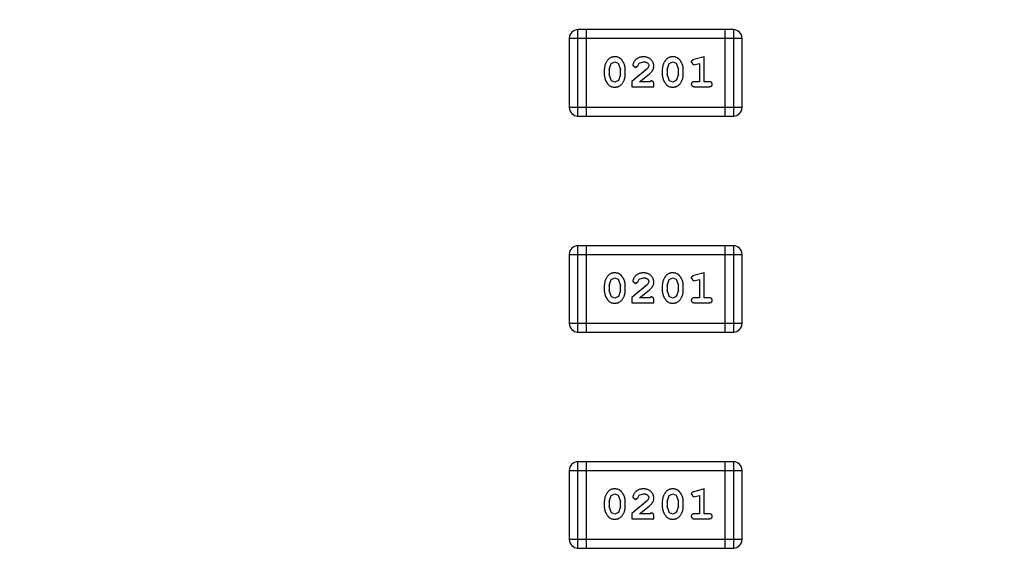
# Model space of a CAD drawing. Header units: inches. Extents: x 398 to 599, y 40 to 151.
# Tile 44 of 100: x 550 to 553.47, y 90.49 to 92.42. Entities that reach past the tile are written whole.
import ezdxf

# ---------------------------------------------------------------- set-up
doc = ezdxf.new("R2010")
doc.units = ezdxf.units.IN
doc.header["$LTSCALE"] = 1.21
doc.header["$MEASUREMENT"] = 0
doc.layers.get('0').update_dxf_attribs({"linetype": 'CONTINUOUS'})

msp = doc.modelspace()

# ---------------------------------------------------------------- linework, layer by layer
at = {"color": 7, "linetype": 'Continuous'}
for p, q in [((551.9699, 92.077), (551.9699, 92.3818)), ((552.5185, 92.3818), (551.9699, 92.3818)), ((552.0003, 92.077), (552.0003, 92.3818)), ((552.488, 92.3818), (552.488, 92.077)), ((552.5185, 92.3818), (552.5185, 92.077)), ((551.9394, 92.3513), (551.9394, 92.1075)), ((551.9394, 92.3513), (552.549, 92.3513)), ((552.549, 92.1075), (552.549, 92.3513)), ((552.0878, 92.2629), (552.1002, 92.2687)), ((552.1002, 92.2687), (552.1123, 92.2634)), ((552.1862, 92.2633), (552.2011, 92.2687)), ((552.2923, 92.2629), (552.3047, 92.2687)), ((552.3047, 92.2687), (552.3168, 92.2634)), ((552.37, 92.267), (552.3779, 92.2577)), ((552.4157, 92.286), (552.3791, 92.2761)), ((552.4157, 92.1979), (552.4157, 92.286)), ((552.0633, 92.2414), (552.0633, 92.2237)), ((552.0806, 92.2411), (552.0878, 92.2629)), ((552.0806, 92.2411), (552.0806, 92.2239)), ((552.1123, 92.2634), (552.1199, 92.2411)), ((552.1199, 92.2239), (552.1199, 92.2411)), ((552.1372, 92.2237), (552.1372, 92.2414)), ((552.2158, 92.2445), (552.1608, 92.1995)), ((552.164, 92.2567), (552.1728, 92.2483)), ((552.1728, 92.2483), (552.1813, 92.2548)), ((552.1813, 92.2548), (552.1862, 92.2633)), ((552.2206, 92.2542), (552.2158, 92.2445)), ((552.2678, 92.2414), (552.2678, 92.2237)), ((552.2851, 92.2411), (552.2923, 92.2629)), ((552.2851, 92.2411), (552.2851, 92.2239)), ((552.3168, 92.2634), (552.3244, 92.2411)), ((552.3244, 92.2239), (552.3244, 92.2411)), ((552.3417, 92.2237), (552.3417, 92.2414)), ((552.3779, 92.2577), (552.3833, 92.2587)), ((552.3833, 92.2587), (552.3984, 92.2629)), ((552.3984, 92.2629), (552.3984, 92.1979)), ((552.0882, 92.2016), (552.0806, 92.2239)), ((552.1004, 92.1964), (552.0882, 92.2016)), ((552.1127, 92.2022), (552.1004, 92.1964)), ((552.1199, 92.2239), (552.1127, 92.2022)), ((552.1608, 92.1995), (552.1608, 92.1806)), ((552.1875, 92.1979), (552.2211, 92.225)), ((552.2237, 92.1979), (552.1875, 92.1979)), ((552.2292, 92.2011), (552.2237, 92.1979)), ((552.2927, 92.2016), (552.2851, 92.2239)), ((552.3049, 92.1964), (552.2927, 92.2016)), ((552.3172, 92.2022), (552.3049, 92.1964)), ((552.3244, 92.2239), (552.3172, 92.2022)), ((552.3984, 92.1979), (552.381, 92.1979)), ((552.433, 92.1979), (552.4157, 92.1979)), ((552.1608, 92.1806), (552.2379, 92.1806)), ((552.2379, 92.1806), (552.2379, 92.1885)), ((552.381, 92.1806), (552.433, 92.1806)), ((552.549, 92.1075), (551.9394, 92.1075)), ((551.9699, 92.077), (552.5185, 92.077)), ((551.9699, 91.315), (551.9699, 91.6198)), ((552.5185, 91.6198), (551.9699, 91.6198)), ((552.0003, 91.315), (552.0003, 91.6198)), ((552.488, 91.6198), (552.488, 91.315)), ((552.5185, 91.6198), (552.5185, 91.315)), ((551.9394, 91.5893), (551.9394, 91.3455)), ((551.9394, 91.5893), (552.549, 91.5893)), ((552.549, 91.3455), (552.549, 91.5893)), ((552.0806, 91.4791), (552.0878, 91.5009)), ((552.0878, 91.5009), (552.1002, 91.5067)), ((552.1002, 91.5067), (552.1123, 91.5014)), ((552.1123, 91.5014), (552.1199, 91.4791)), ((552.1813, 91.4928), (552.1862, 91.5013)), ((552.1862, 91.5013), (552.2011, 91.5067)), ((552.2851, 91.4791), (552.2923, 91.5009)), ((552.2923, 91.5009), (552.3047, 91.5067)), ((552.3047, 91.5067), (552.3168, 91.5014)), ((552.3168, 91.5014), (552.3244, 91.4791)), ((552.37, 91.505), (552.3779, 91.4957)), ((552.4157, 91.524), (552.3791, 91.5141)), ((552.3833, 91.4967), (552.3984, 91.5009)), ((552.3984, 91.5009), (552.3984, 91.4359)), ((552.4157, 91.4359), (552.4157, 91.524)), ((552.0633, 91.4794), (552.0633, 91.4617)), ((552.0806, 91.4791), (552.0806, 91.4619)), ((552.1199, 91.4619), (552.1199, 91.4791)), ((552.1372, 91.4617), (552.1372, 91.4794)), ((552.2158, 91.4825), (552.1608, 91.4375)), ((552.164, 91.4947), (552.1728, 91.4863)), ((552.1728, 91.4863), (552.1813, 91.4928)), ((552.2206, 91.4922), (552.2158, 91.4825)), ((552.2678, 91.4794), (552.2678, 91.4617)), ((552.2851, 91.4791), (552.2851, 91.4619)), ((552.3244, 91.4619), (552.3244, 91.4791)), ((552.3417, 91.4617), (552.3417, 91.4794)), ((552.3779, 91.4957), (552.3833, 91.4967)), ((552.0882, 91.4396), (552.0806, 91.4619)), ((552.1004, 91.4344), (552.0882, 91.4396)), ((552.1127, 91.4402), (552.1004, 91.4344)), ((552.1199, 91.4619), (552.1127, 91.4402)), ((552.1608, 91.4375), (552.1608, 91.4186)), ((552.1875, 91.4359), (552.2211, 91.463)), ((552.2237, 91.4359), (552.1875, 91.4359)), ((552.2292, 91.4391), (552.2237, 91.4359)), ((552.2927, 91.4396), (552.2851, 91.4619)), ((552.3049, 91.4344), (552.2927, 91.4396)), ((552.3172, 91.4402), (552.3049, 91.4344)), ((552.3244, 91.4619), (552.3172, 91.4402)), ((552.3984, 91.4359), (552.381, 91.4359)), ((552.433, 91.4359), (552.4157, 91.4359)), ((552.1608, 91.4186), (552.2379, 91.4186)), ((552.2379, 91.4186), (552.2379, 91.4265)), ((552.381, 91.4186), (552.433, 91.4186)), ((552.549, 91.3455), (551.9394, 91.3455)), ((551.9699, 91.315), (552.5185, 91.315)), ((551.9699, 90.553), (551.9699, 90.8578)), ((552.5185, 90.8578), (551.9699, 90.8578)), ((552.0003, 90.553), (552.0003, 90.8578)), ((552.488, 90.8578), (552.488, 90.553)), ((552.5185, 90.8578), (552.5185, 90.553)), ((551.9394, 90.8273), (551.9394, 90.5835)), ((551.9394, 90.8273), (552.549, 90.8273)), ((552.549, 90.5835), (552.549, 90.8273)), ((552.0806, 90.7171), (552.0878, 90.7389)), ((552.0878, 90.7389), (552.1002, 90.7447)), ((552.1002, 90.7447), (552.1123, 90.7394)), ((552.1123, 90.7394), (552.1199, 90.7171)), ((552.1813, 90.7308), (552.1862, 90.7393)), ((552.1862, 90.7393), (552.2011, 90.7447)), ((552.2851, 90.7171), (552.2923, 90.7389)), ((552.2923, 90.7389), (552.3047, 90.7447)), ((552.3047, 90.7447), (552.3168, 90.7394)), ((552.3168, 90.7394), (552.3244, 90.7171)), ((552.37, 90.743), (552.3779, 90.7337)), ((552.4157, 90.762), (552.3791, 90.7521)), ((552.3833, 90.7347), (552.3984, 90.7389)), ((552.3984, 90.7389), (552.3984, 90.6739)), ((552.4157, 90.6739), (552.4157, 90.762)), ((552.0633, 90.7174), (552.0633, 90.6997)), ((552.0806, 90.7171), (552.0806, 90.6999)), ((552.1199, 90.6999), (552.1199, 90.7171)), ((552.1372, 90.6997), (552.1372, 90.7174)), ((552.2158, 90.7205), (552.1608, 90.6755)), ((552.164, 90.7327), (552.1728, 90.7243)), ((552.1728, 90.7243), (552.1813, 90.7308)), ((552.2206, 90.7302), (552.2158, 90.7205)), ((552.2678, 90.7174), (552.2678, 90.6997)), ((552.2851, 90.7171), (552.2851, 90.6999)), ((552.3244, 90.6999), (552.3244, 90.7171)), ((552.3417, 90.6997), (552.3417, 90.7174)), ((552.3779, 90.7337), (552.3833, 90.7347)), ((552.0882, 90.6776), (552.0806, 90.6999)), ((552.1004, 90.6723), (552.0882, 90.6776)), ((552.1127, 90.6782), (552.1004, 90.6723)), ((552.1199, 90.6999), (552.1127, 90.6782)), ((552.1608, 90.6755), (552.1608, 90.6566)), ((552.1875, 90.6739), (552.2211, 90.701)), ((552.2237, 90.6739), (552.1875, 90.6739)), ((552.2292, 90.6771), (552.2237, 90.6739)), ((552.2927, 90.6776), (552.2851, 90.6999)), ((552.3049, 90.6723), (552.2927, 90.6776)), ((552.3172, 90.6782), (552.3049, 90.6723)), ((552.3244, 90.6999), (552.3172, 90.6782)), ((552.3984, 90.6739), (552.381, 90.6739)), ((552.433, 90.6739), (552.4157, 90.6739)), ((552.1608, 90.6566), (552.2379, 90.6566)), ((552.2379, 90.6566), (552.2379, 90.6645)), ((552.381, 90.6566), (552.433, 90.6566)), ((552.549, 90.5835), (551.9394, 90.5835)), ((551.9699, 90.553), (552.5185, 90.553))]:
    msp.add_line(p, q, dxfattribs=at)
for centre, radius, start, end in [((553.751, 92.925), 23, 281.22586, 258.77532), ((553.751, 92.925), 22.75, 294.44334, 241.13427), ((551.9699, 92.3513), 0.0305, 90, 180), ((552.5185, 92.3513), 0.0305, 0, 90), ((551.9699, 92.1075), 0.0305, 180, 270), ((552.5185, 92.1075), 0.0305, 270, 0), ((551.9699, 91.5893), 0.0305, 90, 180), ((552.5185, 91.5893), 0.0305, 0, 90), ((551.9699, 91.3455), 0.0305, 180, 270), ((552.5185, 91.3455), 0.0305, 270, 0), ((551.9699, 90.8273), 0.0305, 90, 180), ((552.5185, 90.8273), 0.0305, 0, 90), ((551.9699, 90.5835), 0.0305, 180, 270), ((552.5185, 90.5835), 0.0305, 270, 0)]:
    msp.add_arc(centre, radius, start, end, dxfattribs=at)
for points, knots in [([(552.1001, 92.286), (552.0986, 92.286), (552.0958, 92.2859), (552.0917, 92.2852), (552.0879, 92.2841), (552.0843, 92.2825), (552.081, 92.2804), (552.078, 92.2779), (552.0752, 92.2749), (552.0727, 92.2716), (552.0705, 92.268), (552.0686, 92.2643), (552.0669, 92.2606), (552.0656, 92.2568), (552.0645, 92.253), (552.0638, 92.2492), (552.0634, 92.2453), (552.0633, 92.2427), (552.0633, 92.2414)], [0, 0, 0, 0, 0.06692, 0.130834, 0.19258, 0.252759, 0.312631, 0.373411, 0.436359, 0.501894, 0.568244, 0.632472, 0.69556, 0.757163, 0.818592, 0.878885, 0.939235, 1, 1, 1, 1]), ([(552.1372, 92.2414), (552.1372, 92.2425), (552.1371, 92.2446), (552.1369, 92.2478), (552.1363, 92.251), (552.1357, 92.2541), (552.1347, 92.2571), (552.1336, 92.2601), (552.1323, 92.2631), (552.1308, 92.266), (552.1292, 92.2687), (552.1276, 92.2713), (552.1259, 92.2736), (552.1243, 92.2757), (552.1226, 92.2775), (552.1208, 92.2792), (552.1191, 92.2806), (552.1167, 92.2822), (552.1136, 92.2838), (552.1094, 92.2851), (552.1049, 92.2859), (552.1017, 92.286), (552.1001, 92.286)], [0, 0, 0, 0, 0.049855, 0.099516, 0.148482, 0.19758, 0.246804, 0.296268, 0.346517, 0.397047, 0.446826, 0.49336, 0.537801, 0.579207, 0.617974, 0.654833, 0.689171, 0.722088, 0.786392, 0.853518, 0.924186, 1, 1, 1, 1]), ([(552.2012, 92.286), (552.1995, 92.286), (552.1962, 92.2858), (552.1912, 92.285), (552.1865, 92.2836), (552.182, 92.2816), (552.1778, 92.2791), (552.1742, 92.2763), (552.171, 92.273), (552.1685, 92.2695), (552.1666, 92.2659), (552.1651, 92.2626), (552.1642, 92.2595), (552.164, 92.2576), (552.164, 92.2567)], [0, 0, 0, 0, 0.098286, 0.193983, 0.289056, 0.384352, 0.477435, 0.566197, 0.652355, 0.737986, 0.818188, 0.887401, 0.94802, 1, 1, 1, 1]), ([(552.2011, 92.2687), (552.2025, 92.2687), (552.2052, 92.2686), (552.209, 92.2677), (552.2124, 92.2664), (552.2153, 92.2644), (552.2176, 92.2622), (552.2193, 92.2597), (552.2204, 92.257), (552.2205, 92.2551), (552.2206, 92.2542)], [0, 0, 0, 0, 0.156344, 0.299348, 0.4327, 0.561, 0.682299, 0.791883, 0.89611, 1, 1, 1, 1]), ([(552.2379, 92.2533), (552.2379, 92.2544), (552.2378, 92.2566), (552.2373, 92.2598), (552.2365, 92.2629), (552.2354, 92.2659), (552.2339, 92.2687), (552.2321, 92.2715), (552.23, 92.274), (552.2276, 92.2765), (552.225, 92.2787), (552.2221, 92.2807), (552.2191, 92.2823), (552.2159, 92.2837), (552.2125, 92.2847), (552.2089, 92.2855), (552.2051, 92.2859), (552.2025, 92.286), (552.2012, 92.286)], [0, 0, 0, 0, 0.060981, 0.120256, 0.178148, 0.236115, 0.293993, 0.352864, 0.413358, 0.476056, 0.539296, 0.602396, 0.665116, 0.728325, 0.792919, 0.859317, 0.928302, 1, 1, 1, 1]), ([(552.3046, 92.286), (552.3031, 92.286), (552.3003, 92.2859), (552.2962, 92.2852), (552.2924, 92.2841), (552.2888, 92.2825), (552.2855, 92.2804), (552.2825, 92.2779), (552.2797, 92.2749), (552.2772, 92.2716), (552.275, 92.268), (552.2731, 92.2643), (552.2715, 92.2606), (552.2701, 92.2568), (552.2691, 92.253), (552.2683, 92.2492), (552.2679, 92.2453), (552.2678, 92.2427), (552.2678, 92.2414)], [0, 0, 0, 0, 0.06692, 0.130834, 0.19258, 0.252759, 0.312631, 0.373411, 0.436359, 0.501894, 0.568244, 0.632472, 0.69556, 0.757163, 0.818592, 0.878885, 0.939235, 1, 1, 1, 1]), ([(552.3417, 92.2414), (552.3417, 92.2425), (552.3417, 92.2446), (552.3414, 92.2478), (552.3408, 92.251), (552.3402, 92.2541), (552.3392, 92.2571), (552.3381, 92.2601), (552.3368, 92.2631), (552.3353, 92.266), (552.3337, 92.2687), (552.3321, 92.2713), (552.3304, 92.2736), (552.3288, 92.2757), (552.3271, 92.2775), (552.3254, 92.2792), (552.3236, 92.2806), (552.3213, 92.2822), (552.3181, 92.2838), (552.3139, 92.2851), (552.3094, 92.2859), (552.3062, 92.286), (552.3046, 92.286)], [0, 0, 0, 0, 0.049855, 0.099516, 0.148482, 0.19758, 0.246804, 0.296268, 0.346517, 0.397047, 0.446826, 0.49336, 0.537801, 0.579207, 0.617974, 0.654833, 0.689171, 0.722088, 0.786392, 0.853518, 0.924186, 1, 1, 1, 1]), ([(552.3791, 92.2761), (552.3782, 92.2759), (552.3767, 92.2754), (552.3746, 92.2746), (552.373, 92.2737), (552.3718, 92.2726), (552.371, 92.2714), (552.3704, 92.2701), (552.3701, 92.2686), (552.37, 92.2675), (552.37, 92.267)], [0, 0, 0, 0, 0.187321, 0.344927, 0.475328, 0.579604, 0.674244, 0.773631, 0.882025, 1, 1, 1, 1]), ([(552.2211, 92.225), (552.222, 92.2257), (552.2237, 92.2272), (552.2261, 92.2294), (552.2282, 92.2316), (552.2301, 92.2335), (552.2317, 92.2354), (552.233, 92.2372), (552.2341, 92.2388), (552.2353, 92.2409), (552.2363, 92.2434), (552.2372, 92.2466), (552.2378, 92.2499), (552.2379, 92.2521), (552.2379, 92.2533)], [0, 0, 0, 0, 0.103002, 0.197728, 0.285279, 0.365235, 0.437224, 0.502446, 0.560545, 0.611446, 0.707576, 0.80349, 0.900532, 1, 1, 1, 1]), ([(552.0633, 92.2237), (552.0633, 92.2226), (552.0633, 92.2205), (552.0636, 92.2173), (552.0641, 92.2142), (552.0648, 92.2111), (552.0657, 92.208), (552.0668, 92.205), (552.0681, 92.2021), (552.0696, 92.1992), (552.0711, 92.1964), (552.0728, 92.1939), (552.0744, 92.1916), (552.076, 92.1895), (552.0777, 92.1876), (552.0794, 92.186), (552.0812, 92.1845), (552.0835, 92.1829), (552.0867, 92.1813), (552.0909, 92.18), (552.0955, 92.1792), (552.0987, 92.1791), (552.1003, 92.179)], [0, 0, 0, 0, 0.049886, 0.09882, 0.148132, 0.19689, 0.246038, 0.295176, 0.345305, 0.395692, 0.445312, 0.491875, 0.535813, 0.577009, 0.616081, 0.652689, 0.687585, 0.720206, 0.785062, 0.85223, 0.923759, 1, 1, 1, 1]), ([(552.1003, 92.179), (552.1018, 92.1791), (552.1046, 92.1792), (552.1087, 92.1799), (552.1125, 92.181), (552.1161, 92.1826), (552.1194, 92.1846), (552.1224, 92.1871), (552.1253, 92.1901), (552.1277, 92.1935), (552.1299, 92.1971), (552.1319, 92.2007), (552.1335, 92.2045), (552.1349, 92.2082), (552.1359, 92.212), (552.1367, 92.2159), (552.1371, 92.2197), (552.1372, 92.2224), (552.1372, 92.2237)], [0, 0, 0, 0, 0.067217, 0.131051, 0.19272, 0.252824, 0.312745, 0.373449, 0.436041, 0.501494, 0.567761, 0.632087, 0.695096, 0.757109, 0.817993, 0.878657, 0.939311, 1, 1, 1, 1]), ([(552.2379, 92.1885), (552.2379, 92.1896), (552.2378, 92.1915), (552.2374, 92.1942), (552.2367, 92.1965), (552.2357, 92.1982), (552.2343, 92.1995), (552.2328, 92.2004), (552.2311, 92.201), (552.2299, 92.201), (552.2292, 92.2011)], [0, 0, 0, 0, 0.1844, 0.34094, 0.473574, 0.586824, 0.690029, 0.789175, 0.890445, 1, 1, 1, 1]), ([(552.2678, 92.2237), (552.2678, 92.2226), (552.2678, 92.2205), (552.2681, 92.2173), (552.2686, 92.2142), (552.2693, 92.2111), (552.2702, 92.208), (552.2713, 92.205), (552.2726, 92.2021), (552.2741, 92.1992), (552.2756, 92.1964), (552.2773, 92.1939), (552.2789, 92.1916), (552.2806, 92.1895), (552.2823, 92.1876), (552.284, 92.186), (552.2857, 92.1845), (552.2881, 92.1829), (552.2912, 92.1813), (552.2954, 92.18), (552.3, 92.1792), (552.3032, 92.1791), (552.3048, 92.179)], [0, 0, 0, 0, 0.049886, 0.09882, 0.148132, 0.19689, 0.246038, 0.295176, 0.345305, 0.395692, 0.445312, 0.491875, 0.535813, 0.577009, 0.616081, 0.652689, 0.687585, 0.720206, 0.785062, 0.85223, 0.923759, 1, 1, 1, 1]), ([(552.3048, 92.179), (552.3063, 92.1791), (552.3091, 92.1792), (552.3132, 92.1799), (552.317, 92.181), (552.3206, 92.1826), (552.3239, 92.1846), (552.327, 92.1871), (552.3298, 92.1901), (552.3322, 92.1935), (552.3344, 92.1971), (552.3364, 92.2007), (552.338, 92.2045), (552.3394, 92.2082), (552.3404, 92.212), (552.3412, 92.2159), (552.3416, 92.2197), (552.3417, 92.2224), (552.3417, 92.2237)], [0, 0, 0, 0, 0.067217, 0.131051, 0.19272, 0.252824, 0.312745, 0.373449, 0.436041, 0.501494, 0.567761, 0.632087, 0.695096, 0.757109, 0.817993, 0.878657, 0.939311, 1, 1, 1, 1]), ([(552.381, 92.1979), (552.3802, 92.1979), (552.3785, 92.1979), (552.3761, 92.1974), (552.3742, 92.1966), (552.3726, 92.1956), (552.3715, 92.1942), (552.3706, 92.1927), (552.3701, 92.1911), (552.3701, 92.1899), (552.37, 92.1893)], [0, 0, 0, 0, 0.169102, 0.317658, 0.446239, 0.563118, 0.671828, 0.776546, 0.884858, 1, 1, 1, 1]), ([(552.444, 92.1893), (552.4439, 92.1899), (552.4439, 92.1911), (552.4434, 92.1927), (552.4425, 92.1942), (552.4414, 92.1956), (552.4398, 92.1967), (552.4379, 92.1974), (552.4355, 92.1979), (552.4339, 92.1979), (552.433, 92.1979)], [0, 0, 0, 0, 0.11517, 0.223509, 0.328254, 0.438012, 0.553651, 0.682263, 0.830856, 1, 1, 1, 1]), ([(552.37, 92.1893), (552.3701, 92.1887), (552.3701, 92.1875), (552.3706, 92.1858), (552.3715, 92.1843), (552.3726, 92.1829), (552.3742, 92.1819), (552.3761, 92.1812), (552.3785, 92.1807), (552.3802, 92.1806), (552.381, 92.1806)], [0, 0, 0, 0, 0.115051, 0.223278, 0.329269, 0.437893, 0.554681, 0.682591, 0.83103, 1, 1, 1, 1]), ([(552.433, 92.1806), (552.4339, 92.1806), (552.4355, 92.1807), (552.4379, 92.1812), (552.4398, 92.1819), (552.4414, 92.183), (552.4425, 92.1843), (552.4434, 92.1858), (552.4439, 92.1875), (552.4439, 92.1887), (552.444, 92.1893)], [0, 0, 0, 0, 0.169012, 0.317488, 0.445429, 0.560977, 0.67065, 0.776666, 0.88492, 1, 1, 1, 1]), ([(552.1001, 91.524), (552.0986, 91.524), (552.0958, 91.5239), (552.0917, 91.5232), (552.0879, 91.5221), (552.0843, 91.5205), (552.081, 91.5184), (552.078, 91.5159), (552.0752, 91.5129), (552.0727, 91.5096), (552.0705, 91.506), (552.0686, 91.5023), (552.0669, 91.4986), (552.0656, 91.4948), (552.0645, 91.491), (552.0638, 91.4872), (552.0634, 91.4833), (552.0633, 91.4807), (552.0633, 91.4794)], [0, 0, 0, 0, 0.06692, 0.130834, 0.19258, 0.252759, 0.312631, 0.373411, 0.436359, 0.501894, 0.568244, 0.632472, 0.69556, 0.757163, 0.818592, 0.878885, 0.939235, 1, 1, 1, 1]), ([(552.1372, 91.4794), (552.1372, 91.4805), (552.1371, 91.4826), (552.1369, 91.4858), (552.1363, 91.489), (552.1357, 91.4921), (552.1347, 91.4951), (552.1336, 91.4981), (552.1323, 91.5011), (552.1308, 91.504), (552.1292, 91.5067), (552.1276, 91.5093), (552.1259, 91.5116), (552.1243, 91.5137), (552.1226, 91.5155), (552.1208, 91.5172), (552.1191, 91.5186), (552.1167, 91.5202), (552.1136, 91.5218), (552.1094, 91.5231), (552.1049, 91.5239), (552.1017, 91.524), (552.1001, 91.524)], [0, 0, 0, 0, 0.049855, 0.099516, 0.148482, 0.19758, 0.246804, 0.296268, 0.346517, 0.397047, 0.446826, 0.49336, 0.537801, 0.579207, 0.617974, 0.654833, 0.689171, 0.722088, 0.786392, 0.853518, 0.924186, 1, 1, 1, 1]), ([(552.2012, 91.524), (552.1995, 91.524), (552.1962, 91.5238), (552.1912, 91.523), (552.1865, 91.5216), (552.182, 91.5196), (552.1778, 91.5171), (552.1742, 91.5143), (552.171, 91.511), (552.1685, 91.5075), (552.1666, 91.5039), (552.1651, 91.5006), (552.1642, 91.4975), (552.164, 91.4956), (552.164, 91.4947)], [0, 0, 0, 0, 0.098286, 0.193983, 0.289056, 0.384352, 0.477435, 0.566197, 0.652355, 0.737986, 0.818188, 0.887401, 0.94802, 1, 1, 1, 1]), ([(552.2011, 91.5067), (552.2025, 91.5067), (552.2052, 91.5066), (552.209, 91.5057), (552.2124, 91.5044), (552.2153, 91.5024), (552.2176, 91.5002), (552.2193, 91.4977), (552.2204, 91.495), (552.2205, 91.4931), (552.2206, 91.4922)], [0, 0, 0, 0, 0.156344, 0.299348, 0.4327, 0.561, 0.682299, 0.791883, 0.89611, 1, 1, 1, 1]), ([(552.2379, 91.4913), (552.2379, 91.4924), (552.2378, 91.4946), (552.2373, 91.4978), (552.2365, 91.5009), (552.2354, 91.5039), (552.2339, 91.5067), (552.2321, 91.5095), (552.23, 91.512), (552.2276, 91.5145), (552.225, 91.5167), (552.2221, 91.5187), (552.2191, 91.5203), (552.2159, 91.5217), (552.2125, 91.5227), (552.2089, 91.5235), (552.2051, 91.5239), (552.2025, 91.524), (552.2012, 91.524)], [0, 0, 0, 0, 0.060981, 0.120256, 0.178148, 0.236115, 0.293993, 0.352864, 0.413358, 0.476056, 0.539296, 0.602396, 0.665116, 0.728325, 0.792919, 0.859317, 0.928302, 1, 1, 1, 1]), ([(552.3046, 91.524), (552.3031, 91.524), (552.3003, 91.5239), (552.2962, 91.5232), (552.2924, 91.5221), (552.2888, 91.5205), (552.2855, 91.5184), (552.2825, 91.5159), (552.2797, 91.5129), (552.2772, 91.5096), (552.275, 91.506), (552.2731, 91.5023), (552.2715, 91.4986), (552.2701, 91.4948), (552.2691, 91.491), (552.2683, 91.4872), (552.2679, 91.4833), (552.2678, 91.4807), (552.2678, 91.4794)], [0, 0, 0, 0, 0.06692, 0.130834, 0.19258, 0.252759, 0.312631, 0.373411, 0.436359, 0.501894, 0.568244, 0.632472, 0.69556, 0.757163, 0.818592, 0.878885, 0.939235, 1, 1, 1, 1]), ([(552.3417, 91.4794), (552.3417, 91.4805), (552.3417, 91.4826), (552.3414, 91.4858), (552.3408, 91.489), (552.3402, 91.4921), (552.3392, 91.4951), (552.3381, 91.4981), (552.3368, 91.5011), (552.3353, 91.504), (552.3337, 91.5067), (552.3321, 91.5093), (552.3304, 91.5116), (552.3288, 91.5137), (552.3271, 91.5155), (552.3254, 91.5172), (552.3236, 91.5186), (552.3213, 91.5202), (552.3181, 91.5218), (552.3139, 91.5231), (552.3094, 91.5239), (552.3062, 91.524), (552.3046, 91.524)], [0, 0, 0, 0, 0.049855, 0.099516, 0.148482, 0.19758, 0.246804, 0.296268, 0.346517, 0.397047, 0.446826, 0.49336, 0.537801, 0.579207, 0.617974, 0.654833, 0.689171, 0.722088, 0.786392, 0.853518, 0.924186, 1, 1, 1, 1]), ([(552.3791, 91.5141), (552.3782, 91.5139), (552.3767, 91.5134), (552.3746, 91.5126), (552.373, 91.5117), (552.3718, 91.5106), (552.371, 91.5094), (552.3704, 91.5081), (552.3701, 91.5066), (552.37, 91.5055), (552.37, 91.505)], [0, 0, 0, 0, 0.187321, 0.344927, 0.475328, 0.579604, 0.674244, 0.773631, 0.882025, 1, 1, 1, 1]), ([(552.2211, 91.463), (552.222, 91.4637), (552.2237, 91.4652), (552.2261, 91.4674), (552.2282, 91.4696), (552.2301, 91.4715), (552.2317, 91.4734), (552.233, 91.4752), (552.2341, 91.4768), (552.2353, 91.4789), (552.2363, 91.4814), (552.2372, 91.4846), (552.2378, 91.4879), (552.2379, 91.4901), (552.2379, 91.4913)], [0, 0, 0, 0, 0.103002, 0.197728, 0.285279, 0.365235, 0.437224, 0.502446, 0.560545, 0.611446, 0.707576, 0.80349, 0.900532, 1, 1, 1, 1]), ([(552.0633, 91.4617), (552.0633, 91.4606), (552.0633, 91.4585), (552.0636, 91.4553), (552.0641, 91.4522), (552.0648, 91.4491), (552.0657, 91.446), (552.0668, 91.443), (552.0681, 91.4401), (552.0696, 91.4372), (552.0711, 91.4344), (552.0728, 91.4319), (552.0744, 91.4296), (552.076, 91.4275), (552.0777, 91.4256), (552.0794, 91.424), (552.0812, 91.4225), (552.0835, 91.4209), (552.0867, 91.4193), (552.0909, 91.418), (552.0955, 91.4172), (552.0987, 91.4171), (552.1003, 91.417)], [0, 0, 0, 0, 0.049886, 0.09882, 0.148132, 0.19689, 0.246038, 0.295176, 0.345305, 0.395692, 0.445312, 0.491875, 0.535813, 0.577009, 0.616081, 0.652689, 0.687585, 0.720206, 0.785062, 0.85223, 0.923759, 1, 1, 1, 1]), ([(552.1003, 91.417), (552.1018, 91.4171), (552.1046, 91.4172), (552.1087, 91.4179), (552.1125, 91.419), (552.1161, 91.4206), (552.1194, 91.4226), (552.1224, 91.4251), (552.1253, 91.4281), (552.1277, 91.4315), (552.1299, 91.4351), (552.1319, 91.4387), (552.1335, 91.4424), (552.1349, 91.4462), (552.1359, 91.45), (552.1367, 91.4539), (552.1371, 91.4577), (552.1372, 91.4604), (552.1372, 91.4617)], [0, 0, 0, 0, 0.067217, 0.131051, 0.19272, 0.252824, 0.312745, 0.373449, 0.436041, 0.501494, 0.567761, 0.632087, 0.695096, 0.757109, 0.817993, 0.878657, 0.939311, 1, 1, 1, 1]), ([(552.2379, 91.4265), (552.2379, 91.4276), (552.2378, 91.4295), (552.2374, 91.4322), (552.2367, 91.4345), (552.2357, 91.4362), (552.2343, 91.4375), (552.2328, 91.4384), (552.2311, 91.439), (552.2299, 91.439), (552.2292, 91.4391)], [0, 0, 0, 0, 0.1844, 0.34094, 0.473574, 0.586824, 0.690029, 0.789175, 0.890445, 1, 1, 1, 1]), ([(552.2678, 91.4617), (552.2678, 91.4606), (552.2678, 91.4585), (552.2681, 91.4553), (552.2686, 91.4522), (552.2693, 91.4491), (552.2702, 91.446), (552.2713, 91.443), (552.2726, 91.4401), (552.2741, 91.4372), (552.2756, 91.4344), (552.2773, 91.4319), (552.2789, 91.4296), (552.2806, 91.4275), (552.2823, 91.4256), (552.284, 91.424), (552.2857, 91.4225), (552.2881, 91.4209), (552.2912, 91.4193), (552.2954, 91.418), (552.3, 91.4172), (552.3032, 91.4171), (552.3048, 91.417)], [0, 0, 0, 0, 0.049886, 0.09882, 0.148132, 0.19689, 0.246038, 0.295176, 0.345305, 0.395692, 0.445312, 0.491875, 0.535813, 0.577009, 0.616081, 0.652689, 0.687585, 0.720206, 0.785062, 0.85223, 0.923759, 1, 1, 1, 1]), ([(552.3048, 91.417), (552.3063, 91.4171), (552.3091, 91.4172), (552.3132, 91.4179), (552.317, 91.419), (552.3206, 91.4206), (552.3239, 91.4226), (552.327, 91.4251), (552.3298, 91.4281), (552.3322, 91.4315), (552.3344, 91.4351), (552.3364, 91.4387), (552.338, 91.4424), (552.3394, 91.4462), (552.3404, 91.45), (552.3412, 91.4539), (552.3416, 91.4577), (552.3417, 91.4604), (552.3417, 91.4617)], [0, 0, 0, 0, 0.067217, 0.131051, 0.19272, 0.252824, 0.312745, 0.373449, 0.436041, 0.501494, 0.567761, 0.632087, 0.695096, 0.757109, 0.817993, 0.878657, 0.939311, 1, 1, 1, 1]), ([(552.381, 91.4359), (552.3802, 91.4359), (552.3785, 91.4359), (552.3761, 91.4354), (552.3742, 91.4346), (552.3726, 91.4336), (552.3715, 91.4322), (552.3706, 91.4307), (552.3701, 91.4291), (552.3701, 91.4279), (552.37, 91.4273)], [0, 0, 0, 0, 0.169102, 0.317658, 0.446239, 0.563118, 0.671828, 0.776546, 0.884858, 1, 1, 1, 1]), ([(552.444, 91.4273), (552.4439, 91.4279), (552.4439, 91.4291), (552.4434, 91.4307), (552.4425, 91.4322), (552.4414, 91.4336), (552.4398, 91.4347), (552.4379, 91.4354), (552.4355, 91.4359), (552.4339, 91.4359), (552.433, 91.4359)], [0, 0, 0, 0, 0.11517, 0.223509, 0.328254, 0.438012, 0.553651, 0.682263, 0.830856, 1, 1, 1, 1]), ([(552.37, 91.4273), (552.3701, 91.4267), (552.3701, 91.4255), (552.3706, 91.4238), (552.3715, 91.4223), (552.3726, 91.4209), (552.3742, 91.4199), (552.3761, 91.4191), (552.3785, 91.4187), (552.3802, 91.4186), (552.381, 91.4186)], [0, 0, 0, 0, 0.115051, 0.223278, 0.329269, 0.437893, 0.554681, 0.682591, 0.83103, 1, 1, 1, 1]), ([(552.433, 91.4186), (552.4339, 91.4186), (552.4355, 91.4187), (552.4379, 91.4192), (552.4398, 91.4199), (552.4414, 91.421), (552.4425, 91.4223), (552.4434, 91.4238), (552.4439, 91.4255), (552.4439, 91.4267), (552.444, 91.4273)], [0, 0, 0, 0, 0.169012, 0.317488, 0.445429, 0.560977, 0.67065, 0.776666, 0.88492, 1, 1, 1, 1]), ([(552.1001, 90.762), (552.0986, 90.762), (552.0958, 90.7619), (552.0917, 90.7612), (552.0879, 90.7601), (552.0843, 90.7585), (552.081, 90.7564), (552.078, 90.7539), (552.0752, 90.7509), (552.0727, 90.7476), (552.0705, 90.744), (552.0686, 90.7403), (552.0669, 90.7366), (552.0656, 90.7328), (552.0645, 90.729), (552.0638, 90.7252), (552.0634, 90.7213), (552.0633, 90.7187), (552.0633, 90.7174)], [0, 0, 0, 0, 0.06692, 0.130834, 0.19258, 0.252759, 0.312631, 0.373411, 0.436359, 0.501894, 0.568244, 0.632472, 0.69556, 0.757163, 0.818592, 0.878885, 0.939235, 1, 1, 1, 1]), ([(552.1372, 90.7174), (552.1372, 90.7185), (552.1371, 90.7206), (552.1369, 90.7238), (552.1363, 90.7269), (552.1357, 90.7301), (552.1347, 90.7331), (552.1336, 90.7361), (552.1323, 90.7391), (552.1308, 90.742), (552.1292, 90.7447), (552.1276, 90.7472), (552.1259, 90.7496), (552.1243, 90.7517), (552.1226, 90.7535), (552.1208, 90.7552), (552.1191, 90.7566), (552.1167, 90.7582), (552.1136, 90.7598), (552.1094, 90.7611), (552.1049, 90.7619), (552.1017, 90.762), (552.1001, 90.762)], [0, 0, 0, 0, 0.049855, 0.099516, 0.148482, 0.19758, 0.246804, 0.296268, 0.346517, 0.397047, 0.446826, 0.49336, 0.537801, 0.579207, 0.617974, 0.654833, 0.689171, 0.722088, 0.786392, 0.853518, 0.924186, 1, 1, 1, 1]), ([(552.2012, 90.762), (552.1995, 90.762), (552.1962, 90.7618), (552.1912, 90.761), (552.1865, 90.7596), (552.182, 90.7576), (552.1778, 90.7551), (552.1742, 90.7523), (552.171, 90.749), (552.1685, 90.7454), (552.1666, 90.7419), (552.1651, 90.7386), (552.1642, 90.7355), (552.164, 90.7336), (552.164, 90.7327)], [0, 0, 0, 0, 0.098286, 0.193983, 0.289056, 0.384352, 0.477435, 0.566197, 0.652355, 0.737986, 0.818188, 0.887401, 0.94802, 1, 1, 1, 1]), ([(552.2011, 90.7447), (552.2025, 90.7447), (552.2052, 90.7446), (552.209, 90.7437), (552.2124, 90.7424), (552.2153, 90.7404), (552.2176, 90.7382), (552.2193, 90.7357), (552.2204, 90.733), (552.2205, 90.7311), (552.2206, 90.7302)], [0, 0, 0, 0, 0.156344, 0.299348, 0.4327, 0.561, 0.682299, 0.791883, 0.89611, 1, 1, 1, 1]), ([(552.2379, 90.7293), (552.2379, 90.7304), (552.2378, 90.7326), (552.2373, 90.7358), (552.2365, 90.7389), (552.2354, 90.7419), (552.2339, 90.7447), (552.2321, 90.7475), (552.23, 90.75), (552.2276, 90.7525), (552.225, 90.7547), (552.2221, 90.7567), (552.2191, 90.7583), (552.2159, 90.7597), (552.2125, 90.7607), (552.2089, 90.7615), (552.2051, 90.7619), (552.2025, 90.762), (552.2012, 90.762)], [0, 0, 0, 0, 0.060981, 0.120256, 0.178148, 0.236115, 0.293993, 0.352864, 0.413358, 0.476056, 0.539296, 0.602396, 0.665116, 0.728325, 0.792919, 0.859317, 0.928302, 1, 1, 1, 1]), ([(552.3046, 90.762), (552.3031, 90.762), (552.3003, 90.7619), (552.2962, 90.7612), (552.2924, 90.7601), (552.2888, 90.7585), (552.2855, 90.7564), (552.2825, 90.7539), (552.2797, 90.7509), (552.2772, 90.7476), (552.275, 90.744), (552.2731, 90.7403), (552.2715, 90.7366), (552.2701, 90.7328), (552.2691, 90.729), (552.2683, 90.7252), (552.2679, 90.7213), (552.2678, 90.7187), (552.2678, 90.7174)], [0, 0, 0, 0, 0.06692, 0.130834, 0.19258, 0.252759, 0.312631, 0.373411, 0.436359, 0.501894, 0.568244, 0.632472, 0.69556, 0.757163, 0.818592, 0.878885, 0.939235, 1, 1, 1, 1]), ([(552.3417, 90.7174), (552.3417, 90.7185), (552.3417, 90.7206), (552.3414, 90.7238), (552.3408, 90.7269), (552.3402, 90.7301), (552.3392, 90.7331), (552.3381, 90.7361), (552.3368, 90.7391), (552.3353, 90.742), (552.3337, 90.7447), (552.3321, 90.7472), (552.3304, 90.7496), (552.3288, 90.7517), (552.3271, 90.7535), (552.3254, 90.7552), (552.3236, 90.7566), (552.3213, 90.7582), (552.3181, 90.7598), (552.3139, 90.7611), (552.3094, 90.7619), (552.3062, 90.762), (552.3046, 90.762)], [0, 0, 0, 0, 0.049855, 0.099516, 0.148482, 0.19758, 0.246804, 0.296268, 0.346517, 0.397047, 0.446826, 0.49336, 0.537801, 0.579207, 0.617974, 0.654833, 0.689171, 0.722088, 0.786392, 0.853518, 0.924186, 1, 1, 1, 1]), ([(552.3791, 90.7521), (552.3782, 90.7519), (552.3767, 90.7514), (552.3746, 90.7506), (552.373, 90.7497), (552.3718, 90.7486), (552.371, 90.7474), (552.3704, 90.7461), (552.3701, 90.7446), (552.37, 90.7435), (552.37, 90.743)], [0, 0, 0, 0, 0.187321, 0.344927, 0.475328, 0.579604, 0.674244, 0.773631, 0.882025, 1, 1, 1, 1]), ([(552.2211, 90.701), (552.222, 90.7017), (552.2237, 90.7032), (552.2261, 90.7054), (552.2282, 90.7076), (552.2301, 90.7095), (552.2317, 90.7114), (552.233, 90.7132), (552.2341, 90.7148), (552.2353, 90.7169), (552.2363, 90.7194), (552.2372, 90.7226), (552.2378, 90.7259), (552.2379, 90.7281), (552.2379, 90.7293)], [0, 0, 0, 0, 0.103002, 0.197728, 0.285279, 0.365235, 0.437224, 0.502446, 0.560545, 0.611446, 0.707576, 0.80349, 0.900532, 1, 1, 1, 1]), ([(552.0633, 90.6997), (552.0633, 90.6986), (552.0633, 90.6965), (552.0636, 90.6933), (552.0641, 90.6902), (552.0648, 90.6871), (552.0657, 90.684), (552.0668, 90.681), (552.0681, 90.6781), (552.0696, 90.6752), (552.0711, 90.6724), (552.0728, 90.6699), (552.0744, 90.6676), (552.076, 90.6655), (552.0777, 90.6636), (552.0794, 90.662), (552.0812, 90.6605), (552.0835, 90.6589), (552.0867, 90.6573), (552.0909, 90.656), (552.0955, 90.6552), (552.0987, 90.6551), (552.1003, 90.655)], [0, 0, 0, 0, 0.049886, 0.09882, 0.148132, 0.19689, 0.246038, 0.295176, 0.345305, 0.395692, 0.445312, 0.491875, 0.535813, 0.577009, 0.616081, 0.652689, 0.687585, 0.720206, 0.785062, 0.85223, 0.923759, 1, 1, 1, 1]), ([(552.1003, 90.655), (552.1018, 90.6551), (552.1046, 90.6552), (552.1087, 90.6559), (552.1125, 90.657), (552.1161, 90.6586), (552.1194, 90.6606), (552.1224, 90.6631), (552.1253, 90.6661), (552.1277, 90.6695), (552.1299, 90.6731), (552.1319, 90.6767), (552.1335, 90.6804), (552.1349, 90.6842), (552.1359, 90.688), (552.1367, 90.6919), (552.1371, 90.6957), (552.1372, 90.6984), (552.1372, 90.6997)], [0, 0, 0, 0, 0.067217, 0.131051, 0.19272, 0.252824, 0.312745, 0.373449, 0.436041, 0.501494, 0.567761, 0.632087, 0.695096, 0.757109, 0.817993, 0.878657, 0.939311, 1, 1, 1, 1]), ([(552.2379, 90.6645), (552.2379, 90.6656), (552.2378, 90.6675), (552.2374, 90.6702), (552.2367, 90.6725), (552.2357, 90.6742), (552.2343, 90.6755), (552.2328, 90.6764), (552.2311, 90.677), (552.2299, 90.677), (552.2292, 90.6771)], [0, 0, 0, 0, 0.1844, 0.34094, 0.473574, 0.586824, 0.690029, 0.789175, 0.890445, 1, 1, 1, 1]), ([(552.2678, 90.6997), (552.2678, 90.6986), (552.2678, 90.6965), (552.2681, 90.6933), (552.2686, 90.6902), (552.2693, 90.6871), (552.2702, 90.684), (552.2713, 90.681), (552.2726, 90.6781), (552.2741, 90.6752), (552.2756, 90.6724), (552.2773, 90.6699), (552.2789, 90.6676), (552.2806, 90.6655), (552.2823, 90.6636), (552.284, 90.662), (552.2857, 90.6605), (552.2881, 90.6589), (552.2912, 90.6573), (552.2954, 90.656), (552.3, 90.6552), (552.3032, 90.6551), (552.3048, 90.655)], [0, 0, 0, 0, 0.049886, 0.09882, 0.148132, 0.19689, 0.246038, 0.295176, 0.345305, 0.395692, 0.445312, 0.491875, 0.535813, 0.577009, 0.616081, 0.652689, 0.687585, 0.720206, 0.785062, 0.85223, 0.923759, 1, 1, 1, 1]), ([(552.3048, 90.655), (552.3063, 90.6551), (552.3091, 90.6552), (552.3132, 90.6559), (552.317, 90.657), (552.3206, 90.6586), (552.3239, 90.6606), (552.327, 90.6631), (552.3298, 90.6661), (552.3322, 90.6695), (552.3344, 90.6731), (552.3364, 90.6767), (552.338, 90.6804), (552.3394, 90.6842), (552.3404, 90.688), (552.3412, 90.6919), (552.3416, 90.6957), (552.3417, 90.6984), (552.3417, 90.6997)], [0, 0, 0, 0, 0.067217, 0.131051, 0.19272, 0.252824, 0.312745, 0.373449, 0.436041, 0.501494, 0.567761, 0.632087, 0.695096, 0.757109, 0.817993, 0.878657, 0.939311, 1, 1, 1, 1]), ([(552.381, 90.6739), (552.3802, 90.6739), (552.3785, 90.6739), (552.3761, 90.6734), (552.3742, 90.6726), (552.3726, 90.6716), (552.3715, 90.6702), (552.3706, 90.6687), (552.3701, 90.6671), (552.3701, 90.6659), (552.37, 90.6653)], [0, 0, 0, 0, 0.169102, 0.317658, 0.446239, 0.563118, 0.671828, 0.776546, 0.884858, 1, 1, 1, 1]), ([(552.444, 90.6653), (552.4439, 90.6659), (552.4439, 90.6671), (552.4434, 90.6687), (552.4425, 90.6702), (552.4414, 90.6716), (552.4398, 90.6726), (552.4379, 90.6734), (552.4355, 90.6739), (552.4339, 90.6739), (552.433, 90.6739)], [0, 0, 0, 0, 0.11517, 0.223509, 0.328254, 0.438012, 0.553651, 0.682263, 0.830856, 1, 1, 1, 1]), ([(552.37, 90.6653), (552.3701, 90.6647), (552.3701, 90.6635), (552.3706, 90.6618), (552.3715, 90.6603), (552.3726, 90.6589), (552.3742, 90.6579), (552.3761, 90.6571), (552.3785, 90.6567), (552.3802, 90.6566), (552.381, 90.6566)], [0, 0, 0, 0, 0.115051, 0.223278, 0.329269, 0.437893, 0.554681, 0.682591, 0.83103, 1, 1, 1, 1]), ([(552.433, 90.6566), (552.4339, 90.6566), (552.4355, 90.6567), (552.4379, 90.6572), (552.4398, 90.6579), (552.4414, 90.659), (552.4425, 90.6603), (552.4434, 90.6618), (552.4439, 90.6635), (552.4439, 90.6647), (552.444, 90.6653)], [0, 0, 0, 0, 0.169012, 0.317488, 0.445429, 0.560977, 0.67065, 0.776666, 0.88492, 1, 1, 1, 1])]:
    msp.add_open_spline(points, degree=3, knots=knots, dxfattribs=at)

doc.saveas('drawing.dxf')
